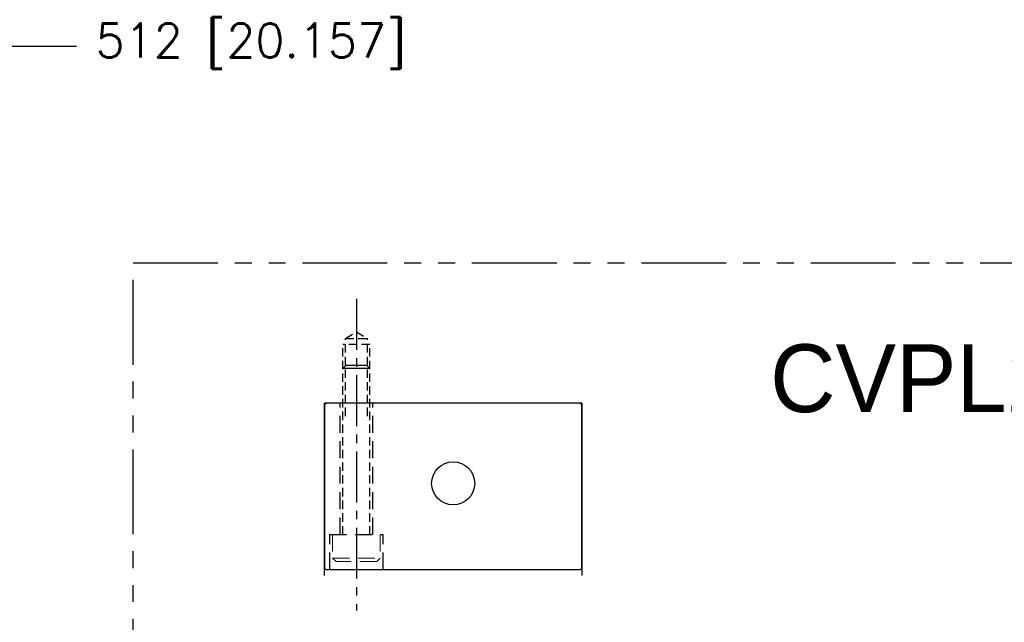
# Model space of a CAD drawing. Extents: x 2651 to 11825, y -3833 to 1075.
# Tile 229 of 256: x 4465 to 4610, y -209 to -120. Entities that reach past the tile are written whole.
import ezdxf
from ezdxf.enums import TextEntityAlignment as Align

# ---------------------------------------------------------------- set-up
doc = ezdxf.new("R2010")
doc.units = 0
doc.header["$LTSCALE"] = 10
for name, pattern in [('CENTER2', [1.125, 0.75, -0.125, 0.125, -0.125]), ('HIDDEN', [0.375, 0.25, -0.125]), ('HIDDEN2', [0.1875, 0.125, -0.0625]), ('PHANTOM', [2.5, 1.25, -0.25, 0.25, -0.25, 0.25, -0.25])]:
    doc.linetypes.add(name, pattern=pattern)
doc.layers.get('0').update_dxf_attribs({"linetype": 'CONTINUOUS'})
doc.layers.get('Defpoints').update_dxf_attribs({"linetype": 'CONTINUOUS'})
doc.layers.add('AM_HID', color=7, linetype='HIDDEN', lineweight=15)
doc.layers.add('AM_VIS', color=7, linetype='CONTINUOUS', lineweight=30)
for name, color, linetype in [('DIM', 3, 'CONTINUOUS'), ('DIVIDE', 5, 'PHANTOM'), ('MO', 2, 'CONTINUOUS')]:
    doc.layers.add(name, color=color, linetype=linetype)
doc.styles.add('china', font='txt')
doc.styles.get("Standard").update_dxf_attribs({"font": 'romans.shx'})
doc.dimstyles.new('MM& INCH5', dxfattribs={"dimtxt": 5, "dimasz": 2.5, "dimexe": 1, "dimexo": 0.5, "dimtad": 0, "dimrnd": 1.38778e-17, "dimzin": 9, "dimdsep": 46, "dimtxsty": 'Standard', "dimblk": 'CLOSED', "dimcen": 0, "dimclrd": 3, "dimclre": 3, "dimclrt": 3, "dimazin": 2, "dimtfac": 0.75, "dimtofl": 0, "dimtmove": 0, "dimatfit": 3, "dimfxl": 0, "dimtolj": 1, "dimarcsym": 0})

# ---------------------------------------------------------------- blocks, each defined once
blk = doc.blocks.new('*D189')
at = {"layer": 'Defpoints', "color": 0}
for p in [(4171.68, 387.64), (4285.88, -124.36), (4473.32, -124.36)]:
    blk.add_point(p, dxfattribs=at)
at = {"layer": 'DIM', "color": 3, "lineweight": -2}
blk.add_line((4286.38, -124.36), (4473.32, -124.36), dxfattribs=at)
at = {"layer": 'DIM', "color": 3, "insert": (4499.07, -124.36), "char_height": 5, "attachment_point": 5}
blk.add_mtext('\\A1;512 [20.157]', dxfattribs=at)
blk = doc.blocks.new('_Closed')
at = {"color": 0, "linetype": 'ByBlock', "lineweight": -2}
for p, q in [((-1, 0.167), (0, 0)), ((-1, 0.167), (-1, -0.167)), ((0, 0), (-1, -0.167)), ((0, 0), (-1, 0))]:
    blk.add_line(p, q, dxfattribs=at)

msp = doc.modelspace()

# ---------------------------------------------------------------- linework, layer by layer
at = {"linetype": 'CENTER2'}
msp.add_line((4514.619, -161.665), (4514.619, -207.63), dxfattribs=at)
at = {"linetype": 'HIDDEN2'}
for p, q in [((4512.994, -167.497), (4514.619, -166.515)), ((4514.619, -166.515), (4516.245, -167.497)), ((4512.619, -196.408), (4512.619, -168.388)), ((4516.619, -168.388), (4512.619, -168.388)), ((4512.994, -178.933), (4512.994, -167.497)), ((4512.994, -167.497), (4516.245, -167.497)), ((4516.245, -178.933), (4516.245, -167.497)), ((4516.619, -196.408), (4516.619, -168.388))]:
    msp.add_line(p, q, dxfattribs=at)
for p, q in [((4547.907, -177.053), (4509.907, -177.053)), ((4509.908, -177.434), (4509.908, -201.31)), ((4547.906, -201.31), (4547.906, -177.434)), ((4510.162, -201.564), (4547.652, -201.564))]:
    msp.add_line(p, q)
at = {"linetype": 'HIDDEN'}
for p, q in [((4512.206, -196.408), (4512.206, -177.053)), ((4517.032, -196.408), (4517.032, -177.053)), ((4510.682, -196.408), (4518.556, -196.408)), ((4510.682, -201.564), (4510.682, -196.408)), ((4518.556, -201.564), (4518.556, -196.408))]:
    msp.add_line(p, q, dxfattribs=at)
at = {"linetype": 'Continuous'}
msp.add_circle((4528.907, -188.864), 3.175, dxfattribs=at)
for centre, radius, start, end in [((4510.289, -177.434), 0.381, 90, 180), ((4547.525, -177.434), 0.381, 0, 90), ((4510.162, -201.31), 0.254, 180, 270), ((4547.652, -201.31), 0.254, 270, 0)]:
    msp.add_arc(centre, radius, start, end)
at = {"layer": 'AM_HID'}
for p, q in [((4511.119, -196.408), (4511.119, -199.908)), ((4518.119, -196.408), (4518.119, -199.908)), ((4511.119, -199.908), (4518.119, -199.908)), ((4511.619, -200.408), (4511.119, -199.908)), ((4517.619, -200.408), (4511.619, -200.408)), ((4517.619, -200.408), (4518.119, -199.908))]:
    msp.add_line(p, q, dxfattribs=at)
at = {"layer": 'AM_VIS'}
for p, q in [((4513.119, -171.408), (4512.619, -171.908)), ((4513.119, -171.408), (4516.119, -171.408)), ((4516.119, -171.408), (4516.619, -171.908)), ((4516.619, -171.908), (4512.619, -171.908)), ((4509.907, -202.453), (4509.907, -177.053)), ((4547.907, -177.053), (4547.907, -202.453))]:
    msp.add_line(p, q, dxfattribs=at)
at = {"layer": 'DIVIDE'}
msp.add_lwpolyline([(4481.684, -156.358), (4646.684, -156.358), (4646.684, -271.358), (4481.684, -271.358)], close=True, dxfattribs=at)

# ---------------------------------------------------------------- texts
at = {"layer": 'MO', "style": 'china'}
msp.add_text('CVPL200', height=10, dxfattribs=at).set_placement((4575.684, -168.358), align=Align.TOP_LEFT)

# ---------------------------------------------------------------- dimensions: what is measured, and where the dimension line sits
at = {"layer": 'DIM'}
dim = msp.add_ordinate_dim(feature_location=(4285.884, -124.358), offset=(187.437, 0), dtype=0, origin=(4171.684, 387.642), dimstyle='MM& INCH5', dxfattribs=at)
dim.commit()
dim.dimension.update_dxf_attribs({"geometry": '*D189', "text_midpoint": (4499.065, -124.358)})

doc.saveas('drawing.dxf')
